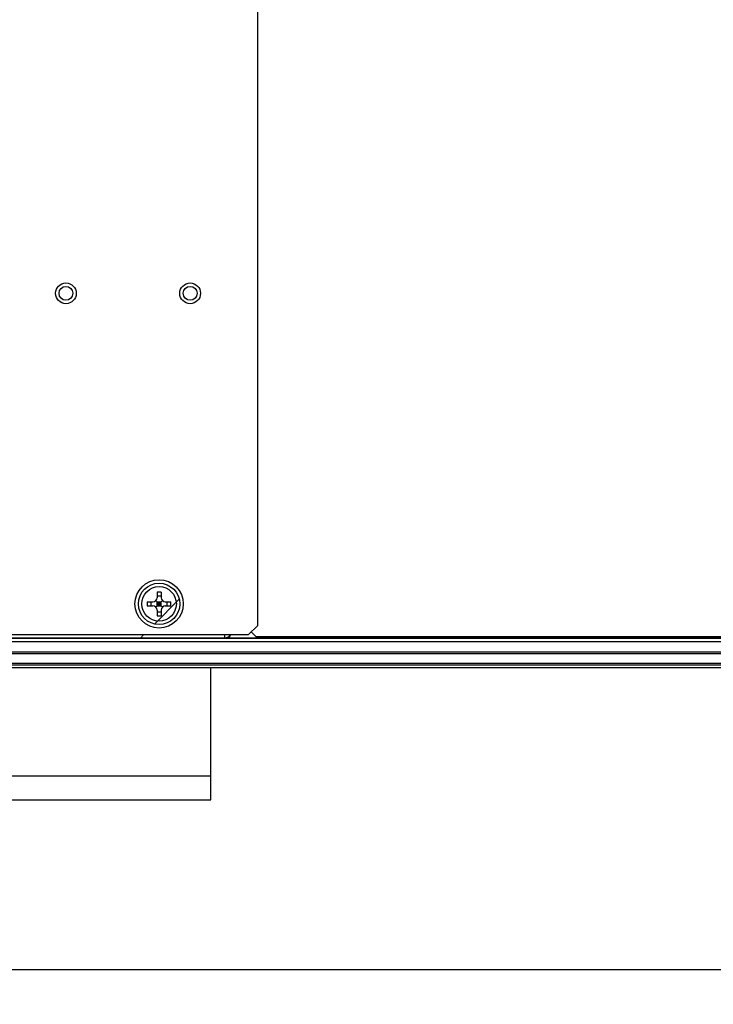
# Model space of a CAD drawing. Header units: millimetres. Extents: x 0 to 594, y 0 to 420.
# Tile 22 of 25: x 308 to 358, y 305 to 377. Entities that reach past the tile are written whole.
import ezdxf
from ezdxf.enums import TextEntityAlignment as Align

# ---------------------------------------------------------------- set-up
doc = ezdxf.new("R2010")
doc.units = ezdxf.units.MM
doc.header["$LTSCALE"] = 32.67
doc.layers.get('0').update_dxf_attribs({"linetype": 'CONTINUOUS'})
doc.layers.add('00_COMPONENTS', color=7, linetype='CONTINUOUS')
doc.layers.add('51__DRAFT_DIMS', color=7, linetype='CONTINUOUS')
doc.styles.get("Standard").update_dxf_attribs({"font": 'simfang.ttf'})
doc.dimstyles.new('DIMSTYLE_1', dxfattribs={"dimtxt": 3, "dimasz": 3, "dimexe": 2.5, "dimexo": 0.5, "dimgap": 0.75, "dimtad": 1, "dimdec": 1, "dimlfac": 2, "dimdsep": 46, "dimtxsty": 'STANDARD', "dimblk": '_FILLED', "dimblk1": '_FILLED', "dimblk2": '_FILLED', "dimcen": 0.09, "dimclrt": 3, "dimazin": 2, "dimtp": 0.8, "dimtm": 0.8, "dimtfac": 1, "dimtdec": 1, "dimtofl": 0, "dimtmove": 0, "dimatfit": 3, "dimldrblk": '_FILLED', "dimfxl": 1, "dimtolj": 1, "dimarcsym": 0})

# ---------------------------------------------------------------- blocks, each defined once
blk = doc.blocks.new('_FILLED')
at = {"color": 0, "linetype": 'ByBlock'}
blk.add_solid([(0, 0), (-1, 0.167), (-1, -0.167)], dxfattribs=at)
blk = doc.blocks.new('*D1')
at = {"layer": '51__DRAFT_DIMS', "color": 4}
for p, q in [((134.641, 338.58), (134.641, 305.29)), ((438.772, 338.58), (438.772, 305.29)), ((134.641, 307.79), (286.707, 307.79)), ((438.772, 307.79), (286.707, 307.79))]:
    blk.add_line(p, q, dxfattribs=at)
at = {"layer": '51__DRAFT_DIMS', "color": 4, "xscale": 3, "yscale": 3, "zscale": 3, "rotation": 180}
blk.add_blockref('_FILLED', (134.641, 307.79), dxfattribs=at)
at = {"layer": '51__DRAFT_DIMS', "color": 4, "xscale": 3, "yscale": 3, "zscale": 3}
blk.add_blockref('_FILLED', (438.772, 307.79), dxfattribs=at)
at = {"layer": '51__DRAFT_DIMS', "color": 3}
blk.add_text('608.3', height=3, dxfattribs=at).set_placement((286.707, 308.54), align=Align.CENTER)

msp = doc.modelspace()

# ---------------------------------------------------------------- linework, layer by layer
at = {"layer": '00_COMPONENTS', "color": 7}
for p, q in [((325.1078, 332.7451), (325.1078, 380.8551)), ((317.8078, 335.1568), (317.8078, 334.7501)), ((317.8078, 334.8767), (318.1078, 334.8767)), ((318.1078, 335.1568), (318.1078, 334.7501)), ((317.101, 334.4501), (317.5078, 334.4501)), ((317.101, 334.1501), (317.5078, 334.1501)), ((317.3812, 334.1501), (317.3812, 334.4501)), ((318.1956, 334.0623), (317.7199, 334.538)), ((317.7199, 334.0623), (318.1956, 334.538)), ((317.8078, 334.4501), (318.1078, 334.4501)), ((317.8078, 334.1501), (317.8078, 334.4501)), ((317.8078, 334.3001), (318.1078, 334.3001)), ((317.8078, 334.1501), (318.1078, 334.1501)), ((317.8078, 333.8501), (317.8078, 333.4434)), ((317.9578, 334.1501), (317.9578, 334.4501)), ((318.1078, 334.1501), (318.1078, 334.4501)), ((318.1078, 333.8501), (318.1078, 333.4434)), ((318.4078, 334.4501), (318.8145, 334.4501)), ((318.4078, 334.1501), (318.8145, 334.1501)), ((318.5343, 334.1501), (318.5343, 334.4501)), ((317.8078, 333.7236), (318.1078, 333.7236)), ((324.4128, 332.0501), (325.1078, 332.7451)), ((324.4128, 332.0501), (249.0028, 332.0501)), ((434.2081, 331.8193), (322.741, 331.8193)), ((324.6324, 332.2697), (324.9578, 331.9443)), ((324.9578, 331.9443), (433.9836, 331.9443)), ((434.2081, 330.8001), (139.2074, 330.8001)), ((152.7788, 330.7102), (420.6367, 330.7102)), ((304.2078, 329.7001), (432.3606, 329.7001)), ((321.7078, 320.1001), (321.7078, 329.7001)), ((304.2078, 320.1001), (321.7078, 320.1001))]:
    msp.add_line(p, q, dxfattribs=at)
at = {"layer": '00_COMPONENTS', "color": 4}
for p, q in [((317.6218, 332.839), (319.4182, 334.6354)), ((434.2081, 331.8044), (139.2074, 331.8044)), ((306.7078, 331.8438), (322.7165, 331.8438)), ((316.6021, 331.8193), (316.8329, 332.0501)), ((322.7165, 331.8438), (322.7165, 332.0501)), ((322.7165, 331.8438), (322.741, 331.8193)), ((333.403, 331.8193), (333.528, 331.9443)), ((350.2039, 331.8193), (350.3289, 331.9443)), ((434.2081, 331.5545), (139.2074, 331.5545)), ((152.7788, 329.9965), (420.6367, 329.9965)), ((152.7788, 329.8965), (420.6367, 329.8965)), ((304.2078, 321.8501), (321.7078, 321.8501))]:
    msp.add_line(p, q, dxfattribs=at)
at = {"layer": '00_COMPONENTS', "color": 7}
for centre, radius in [((311.2078, 356.8001), 0.75), ((320.2078, 356.8001), 0.75), ((311.2078, 356.8001), 0.5), ((320.2078, 356.8001), 0.5), ((317.9578, 334.3001), 1.75), ((317.9578, 334.3001), 1.5), ((317.9578, 334.3001), 1.25)]:
    msp.add_circle(centre, radius, dxfattribs=at)
for centre, radius, start, end in [((317.5078, 334.7501), 0.3, 270, 360), ((317.9578, 329.2889), 5.8699, 88.535688, 91.464312), ((318.4078, 334.7501), 0.3, 180, 270), ((322.9683, 334.3001), 5.8691, 178.535752, 181.464248), ((317.5078, 333.8501), 0.3, 0, 90), ((318.4078, 333.8501), 0.3, 90, 180), ((312.9473, 334.3001), 5.8691, 358.535752, 1.464248), ((317.9578, 339.3114), 5.8699, 268.535688, 271.464312)]:
    msp.add_arc(centre, radius, start, end, dxfattribs=at)
msp.add_ellipse((322.7408, 332.3194), major_axis=(0.3537, -0.3537), ratio=0.9996955, start_param=-0.7852459, end_param=0.2147996, dxfattribs=at)
at = {"layer": '00_COMPONENTS', "color": 4}
msp.add_open_spline([(322.7165, 331.8438), (322.8678, 331.8439), (323.0321, 331.9276), (323.121, 332.05)], degree=3, dxfattribs=at)

# ---------------------------------------------------------------- dimensions: what is measured, and where the dimension line sits
at = {"layer": '51__DRAFT_DIMS', "color": 4}
dim = msp.add_linear_dim(base=(438.7724, 307.7904), p1=(134.6413, 339.0799), p2=(438.7724, 339.0799), dimstyle='DIMSTYLE_1', dxfattribs=at)
dim.commit()
dim.dimension.update_dxf_attribs({"geometry": '*D1', "text_midpoint": (286.6366, 307.7904), "dimtype": 160})

doc.saveas('drawing.dxf')
